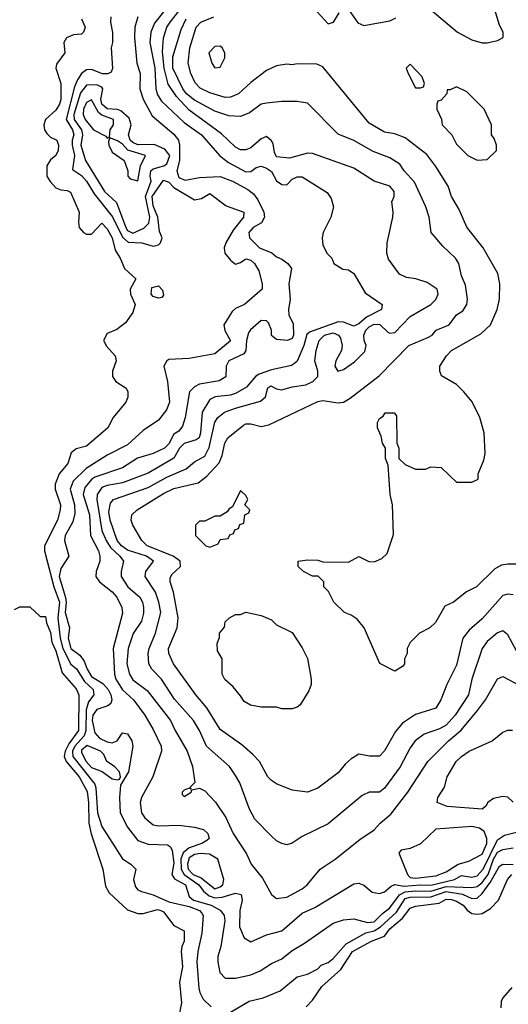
# Model space of a CAD drawing. Header units: inches. Extents: x 1793389 to 1900389, y 320802 to 470796.
# Tile 92 of 256: x 1863170 to 1865072, y 345924 to 349759. Entities that reach past the tile are written whole.
import ezdxf

# ---------------------------------------------------------------- set-up
doc = ezdxf.new("R2010")
doc.units = ezdxf.units.IN
doc.header["$MEASUREMENT"] = 0
doc.layers.add('B8364', color=7, linetype='Continuous')

msp = doc.modelspace()

# ---------------------------------------------------------------- linework, layer by layer
at = {"layer": 'B8364', "color": 2}
for points, elevation in [([(1865120.5, 347270), (1865070, 347362.8), (1865050, 347378.8), (1865030, 347370.7), (1864990, 347337.3), (1864969.5, 347310), (1864929.8, 347190.2), (1864916.3, 347130), (1864865.1, 347050), (1864830, 347011.8), (1864803.3, 346996.7), (1864744.2, 346975.8), (1864709.4, 346950), (1864690, 346922.8), (1864651.1, 346848.9), (1864590, 346766), (1864570, 346750.8), (1864530, 346750.7), (1864502.4, 346737.6), (1864370, 346626.8), (1864270, 346578), (1864230, 346551.3), (1864210, 346546), (1864190, 346551), (1864170, 346561), (1864150, 346578.8), (1864085.1, 346645.1), (1864063.9, 346683.9), (1864026.6, 346786.6), (1864010, 346816), (1863986, 346850), (1863897.1, 346930), (1863870.2, 346990.2), (1863846, 347030), (1863772.7, 347112.7), (1863721.6, 347190), (1863684.9, 347230), (1863673, 347250), (1863670.4, 347290), (1863674.4, 347310), (1863698.9, 347370), (1863718.7, 347450), (1863711.8, 347490), (1863698.7, 347530), (1863658, 347590), (1863660.7, 347610), (1863690.4, 347650), (1863663, 347670), (1863590, 347693.6), (1863566, 347710), (1863549.1, 347730), (1863521.8, 347810), (1863517.2, 347842.8), (1863523.6, 347876.4), (1863534.8, 347890), (1863670, 347936.4), (1863742.2, 347977.8), (1863817.3, 348010), (1863850, 348037.2), (1863890, 348059.5), (1863907.3, 348092.7), (1863929.1, 348190.9), (1863941.6, 348210), (1863967.7, 348230), (1864010, 348246.6), (1864106.6, 348273.4), (1864126.8, 348290), (1864135.3, 348324.7), (1864146.9, 348333.1), (1864170, 348321.2), (1864190, 348317), (1864230.3, 348329.7), (1864283.4, 348336.6), (1864310.7, 348350), (1864330.6, 348370), (1864330.7, 348390), (1864318.7, 348430), (1864323.7, 348470), (1864336, 348510), (1864356.4, 348530), (1864390, 348538.8), (1864410.8, 348530.8), (1864418.7, 348518.7), (1864424.8, 348490), (1864422, 348470), (1864400.5, 348430), (1864396, 348410), (1864408.7, 348390), (1864430, 348396), (1864473.7, 348426.3), (1864513.7, 348466.3), (1864518.4, 348490), (1864510.4, 348510), (1864508.8, 348530), (1864517.4, 348550), (1864530, 348562.6), (1864550, 348573.8), (1864571.9, 348571.9), (1864602.3, 348542.3), (1864610, 348538.4), (1864630, 348540.7), (1864690, 348603.6), (1864770.7, 348650), (1864790, 348669.3), (1864799.1, 348690), (1864794.8, 348710), (1864756.1, 348736.1), (1864712, 348750), (1864675.5, 348755.5), (1864648.4, 348768.4), (1864605.8, 348825.8), (1864599.1, 348850), (1864600.7, 348890), (1864622, 348990), (1864624, 349010), (1864618.8, 349050), (1864627.3, 349070), (1864627.3, 349090), (1864610.7, 349110), (1864550, 349130.5), (1864470, 349180.4), (1864310, 349238), (1864290, 349239.3), (1864220.7, 349219.3), (1864170, 349224.4), (1864161.2, 349241.2), (1864155.9, 349275.9), (1864150, 349287.3), (1864130, 349304), (1864110, 349294.8), (1864070, 349260.5), (1864050, 349252.7), (1864030, 349252.7), (1864010, 349262.4), (1863955, 349315), (1863830, 349407), (1863780.1, 349460.1), (1863748.4, 349508.4), (1863731.8, 349570), (1863726.3, 349633.7), (1863730, 349688), (1863743.1, 349730), (1863756, 349750), (1863804, 349810)], 174), ([(1864752.5, 349812.5), (1864874, 349710), (1864930, 349681.2), (1864970, 349669), (1864990, 349669), (1865030, 349678), (1865052, 349690), (1865051.3, 349710), (1865038, 349738), (1865014.4, 349814.4)], 182), ([(1863524.9, 349770), (1863523, 349750), (1863530.6, 349709.4), (1863530.7, 349670), (1863526, 349650), (1863530.6, 349569.4), (1863526, 349554), (1863512.4, 349547.6), (1863491.9, 349548.1), (1863450, 349564.5), (1863430, 349563.6), (1863410, 349549.6), (1863394.8, 349525.2), (1863383.1, 349496.9), (1863350.2, 349370), (1863375.5, 349330), (1863380.7, 349310), (1863374.3, 349290), (1863374.2, 349270), (1863383.2, 349230), (1863375.3, 349175.3), (1863410, 349152.2), (1863430.3, 349130), (1863460.4, 349080.4), (1863530.6, 348990.6), (1863570, 348911.7), (1863592.7, 348892.7), (1863644.7, 348890), (1863690, 348876.9), (1863710, 348881.7), (1863718.3, 348890), (1863724.8, 348910), (1863714.5, 348934.5), (1863708.2, 348990), (1863690, 349034.5), (1863685, 349070), (1863730, 349134), (1863750, 349125.7), (1863770, 349105.5), (1863850, 349057.3), (1863878, 349062), (1863910, 349082), (1863973.8, 349033.8), (1864042.8, 349010), (1864041.6, 348990), (1864000.7, 348939.3), (1863972.2, 348890), (1863966.4, 348870), (1863968, 348850), (1863990, 348822.8), (1864010, 348806.4), (1864030, 348813.4), (1864050, 348828.2), (1864070, 348822.4), (1864083.8, 348810), (1864100.9, 348780.9), (1864113.4, 348730), (1864114, 348710), (1864044.7, 348650), (1864010, 348634), (1863997.1, 348622.9), (1863964, 348570), (1863968, 348548), (1863990, 348508.7), (1863930, 348457.2), (1863830, 348439), (1863750, 348435.3), (1863742, 348430), (1863731.3, 348410), (1863744.9, 348350), (1863752.7, 348270), (1863741.1, 348238.9), (1863710, 348199), (1863650, 348159.3), (1863590, 348102.9), (1863510, 348062.9), (1863429.3, 348010.7), (1863378, 347962), (1863366.7, 347930), (1863382.7, 347870), (1863384.2, 347835.8), (1863376.5, 347803.5), (1863346.7, 347750), (1863344.9, 347730), (1863360.7, 347670), (1863330, 347622), (1863323.8, 347590), (1863348.4, 347508.4), (1863351.1, 347490), (1863346.4, 347450), (1863363.7, 347390), (1863358.5, 347350), (1863369.3, 347310), (1863403.4, 347283.4), (1863421.2, 347261.2), (1863432.6, 347230), (1863450, 347200.9), (1863493.2, 347173.2), (1863514, 347150), (1863524.6, 347130), (1863528.5, 347110), (1863524.4, 347095.6), (1863513.3, 347086.7), (1863470, 347072.6), (1863455.2, 347050), (1863452.3, 347030), (1863462.2, 346982.2), (1863480.7, 346960.7), (1863510, 346946.8), (1863530, 346942.8), (1863549.4, 346950.6), (1863570, 346982), (1863590, 346978), (1863606, 346950), (1863610.7, 346930), (1863594, 346830), (1863562.8, 346777.2), (1863558, 346730), (1863561.6, 346670), (1863590, 346614), (1863630, 346562), (1863670, 346548.2), (1863745.8, 346545.8), (1863757, 346537), (1863763.1, 346523.1), (1863770, 346474), (1863761.7, 346430), (1863773.1, 346413.1), (1863815.6, 346390), (1863830, 346343.7), (1863846.4, 346330), (1863915.5, 346310), (1863950.3, 346290.3), (1863959.5, 346279.5), (1863965.5, 346270), (1863968.2, 346250), (1863952.4, 346150), (1863941.6, 346110), (1863941.6, 346090), (1863948.3, 346048.3), (1863970, 346026), (1864010, 346025.5), (1864070, 346039.1), (1864105.4, 346054.6), (1864150, 346083), (1864190, 346101.6), (1864230, 346134.4), (1864278, 346162), (1864390, 346240.5), (1864430, 346253), (1864470, 346257.3), (1864523.2, 346243.2), (1864550, 346245), (1864581.7, 346278.3), (1864610, 346300.3), (1864648.6, 346350), (1864670, 346362.1), (1864710, 346366.5), (1864770, 346364.6), (1864830, 346383.1), (1864930, 346378.8), (1864950, 346382.6), (1864970, 346399.3), (1864993.9, 346430), (1865013.9, 346490), (1865030, 346516.2), (1865050, 346527.6), (1865090, 346534)], 162), ([(1863630.4, 349770), (1863618.7, 349730), (1863617.4, 349690), (1863626.4, 349590), (1863639.5, 349550), (1863638, 349490), (1863650.3, 349450), (1863685.1, 349385.1), (1863770, 349313), (1863788, 349290), (1863792.2, 349270), (1863791.3, 349210), (1863781.7, 349170), (1863790, 349144.9), (1863813.4, 349133.4), (1863870, 349144), (1863950, 349148.5), (1863998.8, 349130), (1864058.3, 349098.3), (1864080.3, 349080.3), (1864097.4, 349057.4), (1864119.7, 349010), (1864122.4, 348990), (1864111.7, 348968.3), (1864079.1, 348950), (1864061.6, 348930), (1864064.9, 348910), (1864103, 348870), (1864151.2, 348851.2), (1864170, 348834.9), (1864190, 348826.4), (1864214, 348810), (1864227.3, 348790), (1864217.3, 348730), (1864222.8, 348670), (1864216, 348630), (1864218, 348610), (1864234.6, 348574.6), (1864235.8, 348530), (1864230, 348517.2), (1864212, 348510), (1864170, 348513.2), (1864149.5, 348529.5), (1864149.4, 348550), (1864138, 348578), (1864130, 348586), (1864110, 348587), (1864068.8, 348551.2), (1864061.1, 348538.9), (1864053, 348510), (1864050.7, 348470), (1864042, 348458), (1863983.7, 348430), (1863974, 348410), (1863972.2, 348367.8), (1863946.9, 348353.1), (1863870, 348339.6), (1863850.3, 348329.7), (1863830.6, 348310), (1863813.7, 348210), (1863803.7, 348176.3), (1863790, 348156), (1863770, 348145.2), (1863750, 348106.6), (1863733.4, 348090), (1863690, 348069.7), (1863629.1, 348050.9), (1863570, 348013.3), (1863462.3, 347977.7), (1863450.2, 347969.8), (1863423, 347937), (1863417.4, 347910), (1863442, 347830), (1863445.3, 347750), (1863476.4, 347690), (1863482, 347670), (1863482, 347650), (1863467.7, 347610), (1863466.8, 347590), (1863481, 347570), (1863530, 347530.4), (1863547.7, 347510), (1863568, 347470), (1863570, 347448), (1863533.4, 347310), (1863538.9, 347210), (1863544.2, 347190), (1863570, 347148.4), (1863612.4, 347110), (1863656.4, 347050), (1863690, 346994.8), (1863720.5, 346930), (1863722, 346910), (1863688, 346810), (1863644.4, 346730), (1863639.3, 346710), (1863643.8, 346670), (1863657.3, 346650), (1863690, 346623), (1863710, 346619.3), (1863790, 346622.4), (1863850, 346614), (1863885.5, 346605.5), (1863902.8, 346590), (1863907.3, 346570), (1863898, 346562), (1863878.8, 346550), (1863830, 346533.1), (1863806.3, 346513.7), (1863797.2, 346490), (1863798.4, 346450), (1863809.6, 346429.6), (1863867.7, 346390), (1863885.1, 346365.1), (1863907.1, 346347.1), (1863930, 346339.4), (1863957.9, 346342.1), (1864010, 346357), (1864031.7, 346351.7), (1864035.8, 346330), (1864027.4, 346290), (1864026.1, 346226.1), (1864043.4, 346183.4), (1864070, 346167.3), (1864130, 346194.8), (1864190, 346210.8), (1864270, 346279.1), (1864318.6, 346301.4), (1864470, 346394), (1864490, 346396.3), (1864510, 346387.7), (1864541.5, 346361.5), (1864570, 346355.3), (1864590, 346362.4), (1864615.4, 346384.6), (1864630, 346390.4), (1864664.7, 346384.7), (1864730, 346390.1), (1864770, 346388.3), (1864862, 346410), (1864890, 346425.3), (1864930, 346419.6), (1864950, 346424), (1864974.2, 346450), (1865030, 346564.9), (1865056.8, 346583.2), (1865130, 346600.8)], 166), ([(1863730.3, 349790), (1863694.7, 349745.3), (1863680.3, 349710), (1863676.9, 349670), (1863696.5, 349570), (1863700.2, 349490), (1863706.2, 349466.2), (1863722.2, 349442.2), (1863810, 349358.7), (1863877.6, 349310), (1863949.2, 349229.2), (1863983.2, 349203.2), (1864050, 349166.7), (1864070, 349168.4), (1864090, 349183), (1864110, 349188.4), (1864130, 349180.3), (1864150, 349167.7), (1864170, 349130.8), (1864190, 349117.1), (1864210, 349115.5), (1864230, 349137.3), (1864250, 349147.3), (1864270, 349147.3), (1864366.4, 349086.4), (1864382, 349062), (1864390.8, 349030), (1864381, 348990), (1864351, 348930), (1864346.8, 348910), (1864350, 348882), (1864366, 348850), (1864384.7, 348830), (1864392, 348810), (1864427.1, 348787.1), (1864450, 348784.7), (1864470, 348771), (1864514.9, 348694.9), (1864581, 348650), (1864578.8, 348630), (1864519.7, 348600.3), (1864490, 348574), (1864470, 348565.4), (1864430, 348580.9), (1864410, 348582), (1864297.5, 348542.5), (1864287.7, 348532.3), (1864275.8, 348490), (1864250.3, 348429.7), (1864239.9, 348420.1), (1864228.2, 348411.8), (1864150, 348395.6), (1864101.7, 348378.3), (1864089.2, 348370.8), (1864052.6, 348327.4), (1864010, 348303.5), (1863990, 348296.3), (1863930.3, 348289.6), (1863910, 348279.5), (1863880.3, 348230), (1863874, 348150), (1863868, 348130), (1863857.2, 348122.8), (1863810, 348108.7), (1863792.2, 348090), (1863769.3, 348050.7), (1863670, 347993), (1863570, 347955.1), (1863510, 347945.1), (1863490, 347936.9), (1863471.6, 347910), (1863470.2, 347890), (1863490.2, 347770.2), (1863506, 347730), (1863523.5, 347703.5), (1863560.3, 347670), (1863574.4, 347650), (1863564.4, 347610), (1863564.4, 347590), (1863590.5, 347550), (1863637.1, 347510), (1863648.4, 347490), (1863652.4, 347470), (1863651.9, 347448.1), (1863643.4, 347416.6), (1863611.9, 347368.1), (1863592.2, 347310), (1863587.2, 347250), (1863597, 347210), (1863610, 347188.2), (1863666.5, 347146.5), (1863757.1, 347030), (1863774.9, 346990), (1863822, 346910), (1863843, 346850), (1863851.6, 346788.4), (1863834, 346770), (1863838, 346762), (1863830, 346766), (1863810, 346758), (1863802, 346750), (1863802, 346742), (1863810, 346734), (1863838, 346750), (1863840.4, 346759.6), (1863870, 346766), (1863890, 346756), (1863932, 346712), (1863972.3, 346652.3), (1864000.5, 346590), (1864053, 346510), (1864070.6, 346470), (1864115.3, 346415.3), (1864150, 346351.3), (1864170, 346336), (1864210, 346342), (1864270, 346374), (1864289.2, 346390), (1864339, 346450), (1864397.2, 346490), (1864493.4, 346566.6), (1864550, 346604), (1864573.2, 346630), (1864614.9, 346665.1), (1864680.7, 346750), (1864758, 346870), (1864839.5, 346950), (1864888.7, 346991.3), (1864952.1, 347067.9), (1864982.9, 347110), (1865030, 347191.3), (1865050, 347201), (1865170, 347137.3)], 170), ([(1865110, 347638), (1865070, 347638.8), (1865045.6, 347634.4), (1865019.3, 347620.7), (1864948, 347550), (1864909.1, 347530.9), (1864858, 347490), (1864825.2, 347474.8), (1864788.4, 347411.6), (1864766, 347390), (1864726, 347370), (1864690, 347334), (1864678, 347310), (1864678, 347290), (1864668, 347270), (1864668, 347250), (1864660.4, 347239.6), (1864630, 347222), (1864571.3, 347251.3), (1864511.1, 347391.1), (1864483.6, 347423.6), (1864459.8, 347439.8), (1864434, 347450), (1864392, 347490), (1864371.6, 347531.6), (1864354, 347550), (1864354, 347570), (1864331.6, 347591.6), (1864310, 347592), (1864274, 347610), (1864254, 347630), (1864254, 347650), (1864290, 347655.3), (1864330, 347654), (1864350, 347648), (1864450, 347646), (1864490, 347668), (1864528.4, 347648.4), (1864550, 347648), (1864579.8, 347660.2), (1864599.8, 347680.2), (1864625.4, 347754.6), (1864621, 347870), (1864611.3, 347910), (1864603.6, 348023.6), (1864594, 348050), (1864594, 348090), (1864582, 348110), (1864576.9, 348136.9), (1864562, 348170), (1864562, 348190), (1864570, 348206), (1864584.7, 348215.3), (1864592.7, 348227.3), (1864627.3, 348227.3), (1864636.4, 348216.4), (1864638, 348110), (1864646, 348090), (1864646, 348050), (1864670, 348026), (1864710, 348008), (1864750, 348008), (1864770, 348018), (1864810, 348015.3), (1864870, 347958), (1864930, 347958), (1864954, 347970), (1864954, 347990), (1864976.9, 348043.1), (1864982, 348070), (1864978, 348150), (1864961, 348210), (1864930.6, 348270.6), (1864898, 348310), (1864870, 348338), (1864811.6, 348371.6), (1864804.7, 348390), (1864804.7, 348410), (1864831, 348450), (1864851, 348470), (1864964.4, 348535.6), (1865002, 348570), (1865028, 348630), (1865037.1, 348670), (1865039.3, 348730), (1865030.4, 348770), (1864974, 348870), (1864910.5, 348950.5), (1864879.9, 349019.9), (1864850.7, 349070), (1864837.3, 349110), (1864790, 349186.8), (1864754.2, 349234.2), (1864670, 349299.1), (1864630, 349314), (1864590, 349320.7), (1864530, 349356), (1864350, 349574.8), (1864326.4, 349586.4), (1864250, 349586.8), (1864230, 349582.8), (1864210, 349586), (1864170, 349578.8), (1864130, 349561), (1864070, 349514.8), (1864021.2, 349470), (1863990, 349457.6), (1863970, 349456.5), (1863910, 349473.7), (1863871.8, 349491.8), (1863853.4, 349513.4), (1863835.8, 349550), (1863825.3, 349590), (1863831.8, 349650), (1863856.4, 349730), (1863874.8, 349750), (1863926, 349770)], 182), ([(1864328.2, 349790), (1864370, 349742.6), (1864391.2, 349748.8), (1864414, 349786)], 182), ([(1864450, 349798.7), (1864486.5, 349746.5), (1864510, 349736), (1864610, 349755.1), (1864634, 349766)], 182), ([(1863410, 349762), (1863424.7, 349730), (1863418, 349710), (1863410, 349702), (1863379.6, 349700.4), (1863351.6, 349688.4), (1863342, 349670), (1863346, 349630), (1863313.7, 349586.3), (1863310.7, 349570), (1863330.4, 349510), (1863330, 349448), (1863324.9, 349430), (1863310, 349406), (1863270.6, 349370), (1863264.4, 349350), (1863266.4, 349330), (1863275.6, 349315.6), (1863290, 349302), (1863314.8, 349290), (1863320.7, 349270), (1863319.1, 349250), (1863310.8, 349230), (1863290, 349212.7), (1863275.8, 349190), (1863276, 349150), (1863288.2, 349128.2), (1863310, 349104.4), (1863330, 349096.4), (1863354.4, 349094.4), (1863367.1, 349087.1), (1863401, 349010), (1863398.4, 348970), (1863402, 348950), (1863418, 348930), (1863430, 348923.1), (1863450, 348923.7), (1863490, 348966), (1863510, 348944), (1863530.2, 348910), (1863541.2, 348861.2), (1863560.7, 348830), (1863577.3, 348790), (1863622, 348750), (1863600.4, 348710), (1863601.3, 348690), (1863619.3, 348650), (1863610, 348619), (1863582, 348578), (1863547.5, 348552.5), (1863510, 348537.2), (1863495.5, 348510), (1863507.9, 348487.9), (1863541.6, 348450), (1863546, 348430), (1863530.8, 348390), (1863531, 348370), (1863544.7, 348350), (1863584, 348324), (1863590.7, 348310), (1863590.7, 348289.3), (1863582.8, 348270), (1863533.4, 348210), (1863513.4, 348170), (1863430, 348097.6), (1863390, 348087.3), (1863370, 348072), (1863357.1, 348030), (1863323.7, 347990), (1863308.4, 347950), (1863308.2, 347930), (1863328.8, 347870), (1863327.6, 347850), (1863316.9, 347810), (1863266.4, 347710), (1863267, 347690), (1863303.2, 347550), (1863325, 347490), (1863318.7, 347430), (1863327.5, 347350), (1863338.4, 347310), (1863369.5, 347249.5), (1863390.8, 347230.8), (1863421.9, 347181.9), (1863455.8, 347150), (1863458.4, 347130), (1863438, 347102), (1863428.3, 347071.7), (1863427.5, 346990), (1863420.6, 346970), (1863385.1, 346930), (1863375.5, 346910), (1863377.1, 346890), (1863462, 346782), (1863466.7, 346766.7), (1863472.4, 346670), (1863490, 346617.3), (1863570.7, 346490.7), (1863602, 346470), (1863622, 346450), (1863613.4, 346410), (1863621.3, 346381.3), (1863630.3, 346370.3), (1863643.8, 346363.8), (1863689.7, 346350.3), (1863750, 346323.1), (1863830, 346305), (1863870.1, 346290.1), (1863878.9, 346278.9), (1863883.6, 346270), (1863878.7, 346201.3), (1863863.1, 346130), (1863859.5, 346090), (1863867.5, 345987.5), (1863870.7, 345970), (1863884.7, 345944.7), (1863914.9, 345914.9)], 158), ([(1865090, 347519.1), (1865070, 347522), (1865050, 347516.3), (1864970, 347425.5), (1864919.1, 347380.9), (1864894.5, 347350), (1864870, 347244.7), (1864832.7, 347170), (1864809.3, 347110), (1864790, 347078), (1864710, 347053.4), (1864660.5, 347019.5), (1864633.3, 346986.7), (1864590, 346911), (1864570, 346891), (1864530.9, 346890.9), (1864490, 346898), (1864460.2, 346879.8), (1864438.6, 346861.4), (1864410, 346826), (1864330, 346766), (1864290, 346751), (1864230, 346758.8), (1864170, 346782.8), (1864150, 346796), (1864136, 346810), (1864102.8, 346870), (1864077.3, 346897.3), (1864034.9, 346934.9), (1863950, 346994.8), (1863898.8, 347078.8), (1863856, 347130), (1863768.2, 347250), (1863750.4, 347290), (1863748.5, 347310), (1863783, 347390), (1863786.7, 347430), (1863768.8, 347528.8), (1863755.5, 347570), (1863755.9, 347584.1), (1863762, 347598), (1863795.8, 347630), (1863794.9, 347650), (1863767.7, 347670), (1863665.5, 347710), (1863644.9, 347730), (1863610.5, 347790), (1863604, 347810), (1863606.8, 347830), (1863626.8, 347850), (1863730, 347913.3), (1863770, 347933), (1863864.9, 347955.1), (1863898.5, 347981.4), (1863946.5, 348033.5), (1863958.3, 348061.7), (1863968.7, 348110), (1863980.5, 348130), (1864040.6, 348179.4), (1864050, 348185.1), (1864070, 348185.6), (1864110, 348174.5), (1864139.3, 348180.7), (1864330, 348271.8), (1864350, 348276.2), (1864410, 348266.6), (1864430, 348269.4), (1864455.6, 348284.4), (1864568.6, 348371.4), (1864684, 348490), (1864758.5, 348521.4), (1864774.8, 348530), (1864790.6, 348549.4), (1864841, 348570), (1864870.6, 348609.4), (1864894.9, 348625.1), (1864910.6, 348650), (1864913.4, 348670), (1864904.9, 348724.9), (1864890, 348762), (1864878.8, 348810), (1864866, 348830), (1864816.8, 348876.8), (1864771.3, 348930), (1864764, 348990), (1864750.6, 349030), (1864706, 349126), (1864666.8, 349170), (1864650, 349196), (1864610, 349220.7), (1864545.1, 349245.1), (1864470, 349288), (1864410, 349313.4), (1864290, 349434), (1864250, 349440.5), (1864190, 349440.5), (1864130, 349434.4), (1864109.2, 349430), (1864064.4, 349395.6), (1864030, 349382), (1863984.1, 349384.1), (1863930, 349402.4), (1863850, 349445.5), (1863819, 349470), (1863804.9, 349490), (1863766.4, 349570), (1863765.6, 349614.4), (1863799, 349721), (1863818.3, 349761.7)], 178), ([(1863150, 347462), (1863170, 347472), (1863210, 347472), (1863250, 347434), (1863270, 347434), (1863274, 347410), (1863290, 347372), (1863295.2, 347335.3), (1863310, 347301), (1863335.3, 347215.3), (1863390, 347152.7), (1863399.5, 347130), (1863398.4, 346990), (1863361.1, 346938.9), (1863346.7, 346910), (1863343.6, 346890), (1863351.2, 346870), (1863400.8, 346810), (1863432.9, 346752.9), (1863438, 346710), (1863438.5, 346630), (1863447.8, 346587.8), (1863494, 346450), (1863504.1, 346384.1), (1863518.4, 346358.4), (1863590, 346292.4), (1863630, 346277.3), (1863650, 346277.3), (1863706.7, 346293.3), (1863718.8, 346290), (1863730, 346283.8), (1863770, 346230.6), (1863810.6, 346210.6), (1863810.5, 346170.5), (1863800.5, 346150), (1863798, 346130), (1863803.1, 346070), (1863792.4, 346010), (1863800.2, 345930), (1863788.7, 345870)], 154), ([(1865091.1, 346711.1), (1865070, 346730.9), (1865050, 346734.2), (1865014.2, 346725.8), (1864992.4, 346710), (1864984.7, 346695.3), (1864970, 346683.7), (1864834.2, 346694.2), (1864795.3, 346710), (1864797.2, 346730), (1864824, 346770), (1864834, 346810), (1864869.3, 346870), (1864889.2, 346890), (1864919, 346910), (1865008.7, 346950), (1865050, 346984.7), (1865070, 346992), (1865088.4, 346991.6)], 166), ([(1863990, 345893.4), (1864063.3, 345936.7), (1864118, 345950), (1864183.7, 345976.3), (1864250, 346030.8), (1864290, 346041), (1864330, 346062.8), (1864343.6, 346076.4), (1864370, 346087.7), (1864390, 346102.8), (1864440.2, 346159.8), (1864517.7, 346202.3), (1864550, 346210.2), (1864574.4, 346225.6), (1864636.5, 346283.5), (1864670, 346336.1), (1864690, 346341.9), (1864770, 346342.3), (1864830, 346363.3), (1864893.5, 346353.5), (1864930, 346336.5), (1864950, 346337.4), (1864970, 346355.6), (1865001.2, 346398.8), (1865037.6, 346462.4), (1865050, 346470.3), (1865090, 346469.3)], 158), ([(1864285.2, 345914.8), (1864310, 345940.5), (1864346, 345994), (1864420, 346060), (1864464.8, 346130), (1864539.3, 346170), (1864589.8, 346190.2), (1864610, 346218.4), (1864659.8, 346260.2), (1864690, 346298.7), (1864710, 346306), (1864802.3, 346317.8), (1864830, 346333.2), (1864850, 346332.9), (1864870, 346326.4), (1864896.4, 346310), (1864911.4, 346291.4), (1864930, 346278), (1864950, 346274.9), (1864970, 346278), (1865002.5, 346297.5), (1865034, 346330), (1865069.2, 346410), (1865086, 346430)], 154), ([(1865086, 345990), (1865051, 345950), (1865044.5, 345935.5), (1865042.8, 345910)], 154)]:
    msp.add_lwpolyline(points, dxfattribs=dict(at, elevation=elevation))
for points, elevation in [([(1863950, 349655.3), (1863930, 349654), (1863906, 349630), (1863918, 349590), (1863930, 349572), (1863950, 349574), (1863968, 349610), (1863968, 349630), (1863958, 349650)], 186), ([(1864690, 349586), (1864674, 349570), (1864682, 349550), (1864710, 349494), (1864730, 349494), (1864742, 349498), (1864746, 349510), (1864736.4, 349536.4)], 186), ([(1863470, 349504.7), (1863430, 349503.5), (1863406.4, 349473.6), (1863380.5, 349390), (1863381.8, 349370), (1863410.2, 349330), (1863414, 349310), (1863408.4, 349270), (1863426.7, 349210), (1863500.3, 349090), (1863547.2, 349047.2), (1863582.6, 348950), (1863590, 348938), (1863610, 348927.2), (1863653.1, 348946.9), (1863673.2, 348966.8), (1863676, 348990), (1863659.1, 349070), (1863681.8, 349130), (1863678, 349150), (1863681, 349170), (1863690, 349178), (1863730.7, 349189.3), (1863742.7, 349197.3), (1863754, 349230), (1863734.5, 349254.5), (1863693.1, 349273.1), (1863630, 349271.7), (1863610, 349280.3), (1863599.8, 349290), (1863593.7, 349310), (1863604.2, 349350), (1863595.9, 349375.9), (1863563.9, 349403.9), (1863550, 349409.8), (1863510, 349412.3), (1863490, 349429.8), (1863486.1, 349450), (1863493.5, 349490), (1863490, 349495.6)], 166), ([(1864870, 349498), (1864846, 349486), (1864834, 349486), (1864832, 349470), (1864810, 349446), (1864798, 349442), (1864794, 349430), (1864794, 349410), (1864811.6, 349371.6), (1864814, 349350), (1864852, 349310), (1864870, 349274), (1864914, 349230), (1864950, 349212), (1864990, 349214), (1865026, 349250), (1865026, 349270), (1865016.4, 349296.4), (1865006, 349310), (1865006, 349350), (1864978, 349410), (1864910, 349478)], 186), ([(1863450, 349446.6), (1863430, 349437), (1863418.9, 349410), (1863416.5, 349390), (1863424.6, 349370), (1863457.3, 349330), (1863504.9, 349304.9), (1863510, 349298), (1863519, 349301), (1863522, 349330), (1863535.1, 349350), (1863534.5, 349370), (1863490, 349386.6), (1863477.3, 349397.3)], 170), ([(1863521, 349299), (1863515.3, 349284.7), (1863516.4, 349270), (1863530, 349243), (1863577.1, 349210), (1863590.6, 349170), (1863590.8, 349150), (1863599.8, 349139.8), (1863630, 349131.3), (1863639.7, 349190), (1863659, 349230), (1863590.6, 349250.6), (1863570, 349273.7), (1863550, 349287.8)], 170), ([(1863710, 348674), (1863690, 348681.2), (1863681.2, 348690), (1863684, 348716), (1863710, 348722), (1863725.4, 348705.4), (1863730, 348686), (1863723.6, 348676.4)], 158), ([(1864030, 347926), (1863998, 347862), (1863985.4, 347854.6), (1863978, 347842), (1863950, 347826), (1863930, 347826), (1863890, 347806), (1863870, 347806), (1863854, 347790), (1863854, 347750), (1863894, 347710), (1863910, 347704.7), (1863942, 347718), (1863950, 347734), (1863982, 347738), (1863987.3, 347752.7), (1864002, 347758), (1864007.3, 347772.7), (1864022, 347778), (1864027.3, 347792.7), (1864042, 347798), (1864046, 347830), (1864062, 347838), (1864066, 347850), (1864046, 347870), (1864058, 347890), (1864050, 347906)], 182), ([(1864190, 347075.3), (1864170, 347082), (1864110, 347082), (1864068.9, 347088.9), (1864043.1, 347103.1), (1864030, 347126), (1864000.4, 347160.4), (1863968.9, 347188.9), (1863958, 347210), (1863958, 347270), (1863940.4, 347300.4), (1863938, 347330), (1863947.3, 347352.7), (1863948, 347370), (1863967.3, 347392.7), (1863970, 347414), (1863986, 347430), (1864010, 347442), (1864030, 347442), (1864050, 347451.3), (1864110, 347438), (1864150, 347422), (1864170, 347402), (1864230, 347372), (1864270, 347312), (1864290.6, 347270.6), (1864304.7, 347190), (1864304.7, 347170), (1864295.3, 347144.7), (1864262, 347090), (1864250, 347082), (1864230, 347075.3)], 178), ([(1863432.5, 346932.5), (1863410, 346914), (1863410, 346904.9), (1863429.1, 346870), (1863450, 346846), (1863490.6, 346830.6), (1863530, 346802), (1863550, 346798), (1863559, 346801), (1863562, 346810), (1863559, 346830), (1863539, 346850), (1863509.4, 346869.4), (1863497, 346897), (1863484, 346910)], 162), ([(1864930, 346616.9), (1864790, 346607), (1864730, 346549.6), (1864690, 346531.6), (1864654.8, 346525.2), (1864646, 346514), (1864679.5, 346430), (1864690, 346418.7), (1864710, 346415.5), (1864790, 346425.2), (1864830, 346439.6), (1864877, 346470), (1864918.6, 346481.4), (1864970, 346508.4), (1864988.3, 346550), (1864988.2, 346570), (1864977.6, 346597.6), (1864959, 346610)], 170), ([(1863872.2, 346512.2), (1863850, 346507.8), (1863830, 346495), (1863822.6, 346470), (1863826, 346450), (1863845.2, 346430), (1863876.5, 346416.5), (1863930, 346373.7), (1863950, 346381.3), (1863960.7, 346390), (1863964.5, 346410), (1863940.9, 346490), (1863908.4, 346508.4)], 170)]:
    msp.add_lwpolyline(points, close=True, dxfattribs=dict(at, elevation=elevation))

doc.saveas('drawing.dxf')
